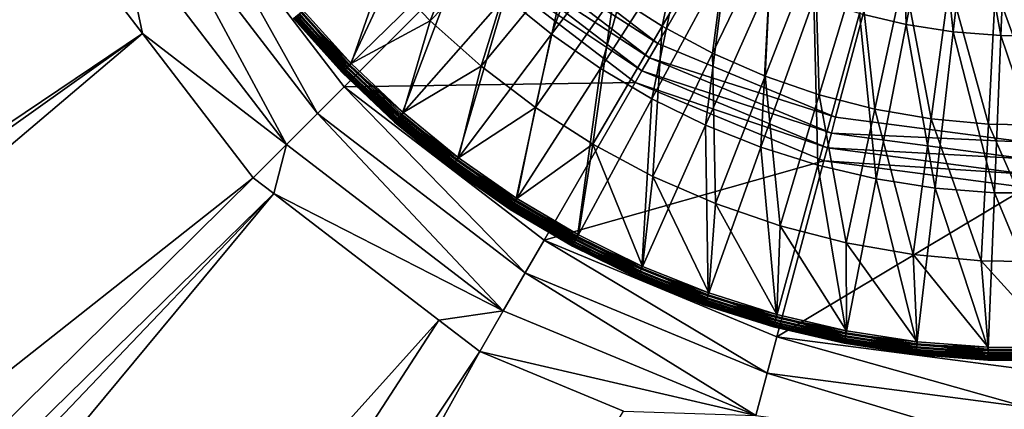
# Model space of a CAD drawing. Extents: x -922 to 922, y -424 to 424.
# Tile 41 of 71: x -39 to -1, y -39 to -24. Entities that reach past the tile are written whole.
import ezdxf

# ---------------------------------------------------------------- set-up
doc = ezdxf.new("R2010")
doc.units = 0
doc.linetypes.add('SOLIDLINE', pattern=[0])
doc.layers.add('Ablaufrosette_Modell_1', color=252, linetype='SOLIDLINE')
doc.layers.add('BE3C_Starlet_Oval_Sil_2740CFXXK', color=252, linetype='SOLIDLINE')

msp = doc.modelspace()

# ---------------------------------------------------------------- linework, layer by layer
at = {"layer": 'Ablaufrosette_Modell_1', "color": 252}
for points in [[(-4.91836, -17.9309, 159.69), (-6.55259, -23.8889, 159.113), (-4.72714, -24.316, 159.113)], [(-4.91836, -17.9309, 159.69), (-4.72714, -24.316, 159.113), (-3.54818, -18.2515, 159.69)], [(-3.54818, -18.2515, 159.69), (-4.72714, -24.316, 159.113), (-2.87461, -24.6039, 159.113)], [(-3.54818, -18.2515, 159.69), (-2.87461, -24.6039, 159.113), (-2.15768, -18.4676, 159.69)], [(-2.15768, -18.4676, 159.69), (-2.87461, -24.6039, 159.113), (-1.00562, -24.7508, 159.113)], [(-2.15768, -18.4676, 159.69), (-1.00562, -24.7508, 159.113), (-0.75482, -18.5779, 159.69)], [(-25.226, -22.2319, 156.5), (-21.2036, -18.687, 157.208), (-23.38, -24.1659, 156.5)], [(-23.38, -24.1659, 156.5), (-21.2036, -18.687, 157.208), (-19.6519, -20.3125, 157.208)], [(-16.3694, -18.5918, 159.113), (-20.4413, -23.2165, 158.383), (-18.6269, -24.6959, 158.383)], [(-16.3694, -18.5918, 159.113), (-18.6269, -24.6959, 158.383), (-14.9165, -19.7766, 159.113)], [(-14.2944, -24.3817, 157.208), (-16.1864, -23.1689, 157.208), (-13.1077, -18.7621, 157.798)], [(-14.2944, -24.3817, 157.208), (-13.1077, -18.7621, 157.798), (-11.5756, -19.7442, 157.798)], [(-0.75482, -18.5779, 159.69), (-1.00562, -24.7508, 159.113), (0.86913, -24.756, 159.113)], [(-23.7091, -19.8678, 158.383), (-28.4165, -23.8126, 157.5), (-26.5342, -25.8935, 157.5)], [(-23.7091, -19.8678, 158.383), (-26.5342, -25.8935, 157.5), (-22.1386, -21.604, 158.383)], [(-14.9165, -19.7766, 159.113), (-18.6269, -24.6959, 158.383), (-16.7058, -26.0339, 158.383)], [(-14.9165, -19.7766, 159.113), (-16.7058, -26.0339, 158.383), (-13.3781, -20.848, 159.113)], [(-14.2944, -24.3817, 157.208), (-11.5756, -19.7442, 157.798), (-12.3121, -25.4403, 157.208)], [(-12.3121, -25.4403, 157.208), (-11.5756, -19.7442, 157.798), (-9.97032, -20.6015, 157.798)], [(-23.38, -24.1659, 156.5), (-19.6519, -20.3125, 157.208), (-21.3861, -25.947, 156.5)], [(-21.3861, -25.947, 156.5), (-19.6519, -20.3125, 157.208), (-17.976, -21.8097, 157.208)], [(-12.3121, -25.4403, 157.208), (-9.97032, -20.6015, 157.798), (-10.252, -26.3381, 157.208)], [(-10.252, -26.3381, 157.208), (-9.97032, -20.6015, 157.798), (-8.30201, -21.3285, 157.798)], [(-13.3781, -20.848, 159.113), (-16.7058, -26.0339, 158.383), (-14.6891, -27.2228, 158.383)], [(-13.3781, -20.848, 159.113), (-14.6891, -27.2228, 158.383), (-11.7631, -21.8001, 159.113)], [(-22.1386, -21.604, 158.383), (-26.5342, -25.8935, 157.5), (-24.4999, -27.8261, 157.5)], [(-22.1386, -21.604, 158.383), (-24.4999, -27.8261, 157.5), (-20.4413, -23.2165, 158.383)], [(-10.252, -26.3381, 157.208), (-8.30201, -21.3285, 157.798), (-8.12699, -27.0693, 157.208)], [(-8.12699, -27.0693, 157.208), (-8.30201, -21.3285, 157.798), (-6.58121, -21.9207, 157.798)], [(-21.3861, -25.947, 156.5), (-17.976, -21.8097, 157.208), (-19.257, -27.5641, 156.5)], [(-19.257, -27.5641, 156.5), (-17.976, -21.8097, 157.208), (-16.1864, -23.1689, 157.208)], [(-11.7631, -21.8001, 159.113), (-14.6891, -27.2228, 158.383), (-12.5882, -28.2558, 158.383)], [(-11.7631, -21.8001, 159.113), (-12.5882, -28.2558, 158.383), (-10.0807, -22.6273, 159.113)], [(-5.95064, -27.6295, 157.208), (-8.12699, -27.0693, 157.208), (-6.58121, -21.9207, 157.798)], [(-5.95064, -27.6295, 157.208), (-6.58121, -21.9207, 157.798), (-4.81881, -22.3742, 157.798)], [(-25.226, -22.2319, 156.5), (-26.4785, -25.8392, 156.5), (-28.3569, -23.7627, 156.5)], [(-23.38, -24.1659, 156.5), (-26.4785, -25.8392, 156.5), (-25.226, -22.2319, 156.5)], [(-5.95064, -27.6295, 157.208), (-4.81881, -22.3742, 157.798), (-3.73666, -28.0149, 157.208)], [(-3.73666, -28.0149, 157.208), (-4.81881, -22.3742, 157.798), (-3.02594, -22.6864, 157.798)], [(-10.0807, -22.6273, 159.113), (-12.5882, -28.2558, 158.383), (-10.4152, -29.1269, 158.383)], [(-10.0807, -22.6273, 159.113), (-10.4152, -29.1269, 158.383), (-8.34051, -23.3249, 159.113)], [(-3.73666, -28.0149, 157.208), (-3.02594, -22.6864, 157.798), (-1.49906, -28.2232, 157.208)], [(-1.49906, -28.2232, 157.208), (-3.02594, -22.6864, 157.798), (-1.21394, -22.8551, 157.798)], [(-1.49906, -28.2232, 157.208), (-1.21394, -22.8551, 157.798), (0.74802, -28.2531, 157.208)], [(0.74802, -28.2531, 157.208), (-1.21394, -22.8551, 157.798), (0.60574, -22.8793, 157.798)], [(-20.4413, -23.2165, 158.383), (-24.4999, -27.8261, 157.5), (-22.3253, -29.5993, 157.5)], [(-20.4413, -23.2165, 158.383), (-22.3253, -29.5993, 157.5), (-18.6269, -24.6959, 158.383)], [(-19.257, -27.5641, 156.5), (-16.1864, -23.1689, 157.208), (-17.0061, -29.0069, 156.5)], [(-17.0061, -29.0069, 156.5), (-16.1864, -23.1689, 157.208), (-14.2944, -24.3817, 157.208)], [(-8.34051, -23.3249, 159.113), (-10.4152, -29.1269, 158.383), (-8.18253, -29.8311, 158.383)], [(-8.34051, -23.3249, 159.113), (-8.18253, -29.8311, 158.383), (-6.55259, -23.8889, 159.113)], [(-28.6187, -23.9821, 156.634), (-28.541, -23.9169, 156.561), (-26.6504, -26.0069, 156.561)], [(-28.5085, -23.8897, 157.466), (-28.5911, -23.9589, 157.403), (-26.6972, -26.0526, 157.403)], [(-28.541, -23.9169, 156.561), (-28.4518, -23.8422, 156.516), (-26.5672, -25.9257, 156.516)], [(-28.541, -23.9169, 156.561), (-26.5672, -25.9257, 156.516), (-26.6504, -26.0069, 156.561)], [(-28.4165, -23.8126, 157.5), (-28.5085, -23.8897, 157.466), (-26.6201, -25.9773, 157.466)], [(-28.5085, -23.8897, 157.466), (-26.6972, -26.0526, 157.403), (-26.6201, -25.9773, 157.466)], [(-28.4518, -23.8422, 156.516), (-28.3569, -23.7627, 156.5), (-26.4785, -25.8392, 156.5)], [(-28.4518, -23.8422, 156.516), (-26.4785, -25.8392, 156.5), (-26.5672, -25.9257, 156.516)], [(-28.4165, -23.8126, 157.5), (-26.6201, -25.9773, 157.466), (-26.5342, -25.8935, 157.5)], [(-6.55259, -23.8889, 159.113), (-8.18253, -29.8311, 158.383), (-5.903, -30.3645, 158.383)], [(-6.55259, -23.8889, 159.113), (-5.903, -30.3645, 158.383), (-4.72714, -24.316, 159.113)], [(-28.7413, -24.0848, 156.964), (-28.7221, -24.0687, 156.842), (-26.8195, -26.172, 156.842)], [(-28.7368, -24.081, 157.089), (-28.7413, -24.0848, 156.964), (-26.8375, -26.1895, 156.964)], [(-28.7413, -24.0848, 156.964), (-26.8195, -26.172, 156.842), (-26.8375, -26.1895, 156.964)], [(-28.7089, -24.0576, 157.208), (-28.7368, -24.081, 157.089), (-26.8333, -26.1854, 157.089)], [(-28.7368, -24.081, 157.089), (-26.8375, -26.1895, 156.964), (-26.8333, -26.1854, 157.089)], [(-28.7221, -24.0687, 156.842), (-28.6804, -24.0337, 156.729), (-26.7806, -26.134, 156.729)], [(-28.7221, -24.0687, 156.842), (-26.7806, -26.134, 156.729), (-26.8195, -26.172, 156.842)], [(-28.6593, -24.0161, 157.315), (-28.7089, -24.0576, 157.208), (-26.8072, -26.16, 157.208)], [(-28.7089, -24.0576, 157.208), (-26.8333, -26.1854, 157.089), (-26.8072, -26.16, 157.208)], [(-28.6804, -24.0337, 156.729), (-28.6187, -23.9821, 156.634), (-26.723, -26.0778, 156.634)], [(-28.6804, -24.0337, 156.729), (-26.723, -26.0778, 156.634), (-26.7806, -26.134, 156.729)], [(-28.5911, -23.9589, 157.403), (-28.6593, -24.0161, 157.315), (-26.7609, -26.1148, 157.315)], [(-28.6593, -24.0161, 157.315), (-26.8072, -26.16, 157.208), (-26.7609, -26.1148, 157.315)], [(-28.6187, -23.9821, 156.634), (-26.6504, -26.0069, 156.561), (-26.723, -26.0778, 156.634)], [(-28.5911, -23.9589, 157.403), (-26.7609, -26.1148, 157.315), (-26.6972, -26.0526, 157.403)], [(-23.38, -24.1659, 156.5), (-24.4485, -27.7677, 156.5), (-26.4785, -25.8392, 156.5)], [(-21.3861, -25.947, 156.5), (-24.4485, -27.7677, 156.5), (-23.38, -24.1659, 156.5)], [(-4.72714, -24.316, 159.113), (-5.903, -30.3645, 158.383), (-3.58966, -30.724, 158.383)], [(-4.72714, -24.316, 159.113), (-3.58966, -30.724, 158.383), (-2.87461, -24.6039, 159.113)], [(-18.6269, -24.6959, 158.383), (-22.3253, -29.5993, 157.5), (-20.0228, -31.203, 157.5)], [(-18.6269, -24.6959, 158.383), (-20.0228, -31.203, 157.5), (-16.7058, -26.0339, 158.383)], [(-17.0061, -29.0069, 156.5), (-14.2944, -24.3817, 157.208), (-14.6478, -30.2664, 156.5)], [(-14.6478, -30.2664, 156.5), (-14.2944, -24.3817, 157.208), (-12.3121, -25.4403, 157.208)], [(-2.87461, -24.6039, 159.113), (-3.58966, -30.724, 158.383), (-1.25577, -30.9075, 158.383)], [(-2.87461, -24.6039, 159.113), (-1.25577, -30.9075, 158.383), (-1.00562, -24.7508, 159.113)], [(-1.00562, -24.7508, 159.113), (-1.25577, -30.9075, 158.383), (1.08533, -30.9139, 158.383)], [(-1.00562, -24.7508, 159.113), (1.08533, -30.9139, 158.383), (0.86913, -24.756, 159.113)], [(-14.6478, -30.2664, 156.5), (-12.3121, -25.4403, 157.208), (-12.1968, -31.3345, 156.5)], [(-12.1968, -31.3345, 156.5), (-12.3121, -25.4403, 157.208), (-10.252, -26.3381, 157.208)], [(-26.5672, -25.9257, 156.516), (-26.4785, -25.8392, 156.5), (-24.4485, -27.7677, 156.5)], [(-26.8375, -26.1895, 156.964), (-26.8195, -26.172, 156.842), (-24.7634, -28.1253, 156.842)], [(-26.8333, -26.1854, 157.089), (-26.8375, -26.1895, 156.964), (-24.7799, -28.1441, 156.964)], [(-26.8375, -26.1895, 156.964), (-24.7634, -28.1253, 156.842), (-24.7799, -28.1441, 156.964)], [(-26.8072, -26.16, 157.208), (-26.8333, -26.1854, 157.089), (-24.7761, -28.1397, 157.089)], [(-26.8333, -26.1854, 157.089), (-24.7799, -28.1441, 156.964), (-24.7761, -28.1397, 157.089)], [(-26.8195, -26.172, 156.842), (-26.7806, -26.134, 156.729), (-24.7274, -28.0845, 156.729)], [(-26.8195, -26.172, 156.842), (-24.7274, -28.0845, 156.729), (-24.7634, -28.1253, 156.842)], [(-26.7609, -26.1148, 157.315), (-26.8072, -26.16, 157.208), (-24.752, -28.1124, 157.208)], [(-26.8072, -26.16, 157.208), (-24.7761, -28.1397, 157.089), (-24.752, -28.1124, 157.208)], [(-26.7806, -26.134, 156.729), (-26.723, -26.0778, 156.634), (-24.6743, -28.0241, 156.634)], [(-26.7806, -26.134, 156.729), (-24.6743, -28.0241, 156.634), (-24.7274, -28.0845, 156.729)], [(-26.6972, -26.0526, 157.403), (-26.7609, -26.1148, 157.315), (-24.7093, -28.0639, 157.315)], [(-26.7609, -26.1148, 157.315), (-24.752, -28.1124, 157.208), (-24.7093, -28.0639, 157.315)], [(-26.723, -26.0778, 156.634), (-26.6504, -26.0069, 156.561), (-24.6072, -27.948, 156.561)], [(-26.723, -26.0778, 156.634), (-24.6072, -27.948, 156.561), (-24.6743, -28.0241, 156.634)], [(-26.6201, -25.9773, 157.466), (-26.6972, -26.0526, 157.403), (-24.6505, -27.9971, 157.403)], [(-26.6972, -26.0526, 157.403), (-24.7093, -28.0639, 157.315), (-24.6505, -27.9971, 157.403)], [(-26.6504, -26.0069, 156.561), (-26.5672, -25.9257, 156.516), (-24.5304, -27.8607, 156.516)], [(-26.6504, -26.0069, 156.561), (-24.5304, -27.8607, 156.516), (-24.6072, -27.948, 156.561)], [(-26.5342, -25.8935, 157.5), (-26.6201, -25.9773, 157.466), (-24.5792, -27.9162, 157.466)], [(-26.6201, -25.9773, 157.466), (-24.6505, -27.9971, 157.403), (-24.5792, -27.9162, 157.466)], [(-26.5672, -25.9257, 156.516), (-24.4485, -27.7677, 156.5), (-24.5304, -27.8607, 156.516)], [(-26.5342, -25.8935, 157.5), (-24.5792, -27.9162, 157.466), (-24.4999, -27.8261, 157.5)], [(-21.3861, -25.947, 156.5), (-22.2784, -29.5372, 156.5), (-24.4485, -27.7677, 156.5)], [(-19.257, -27.5641, 156.5), (-22.2784, -29.5372, 156.5), (-21.3861, -25.947, 156.5)], [(-16.7058, -26.0339, 158.383), (-20.0228, -31.203, 157.5), (-17.6056, -32.6279, 157.5)], [(-16.7058, -26.0339, 158.383), (-17.6056, -32.6279, 157.5), (-14.6891, -27.2228, 158.383)], [(-12.1968, -31.3345, 156.5), (-10.252, -26.3381, 157.208), (-9.66871, -32.2045, 156.5)], [(-9.66871, -32.2045, 156.5), (-10.252, -26.3381, 157.208), (-8.12699, -27.0693, 157.208)], [(-14.6891, -27.2228, 158.383), (-17.6056, -32.6279, 157.5), (-15.0876, -33.8659, 157.5)], [(-14.6891, -27.2228, 158.383), (-15.0876, -33.8659, 157.5), (-12.5882, -28.2558, 158.383)], [(-9.66871, -32.2045, 156.5), (-8.12699, -27.0693, 157.208), (-7.07949, -32.8708, 156.5)], [(-7.07949, -32.8708, 156.5), (-8.12699, -27.0693, 157.208), (-5.95064, -27.6295, 157.208)], [(-24.5304, -27.8607, 156.516), (-24.4485, -27.7677, 156.5), (-22.2784, -29.5372, 156.5)], [(-19.257, -27.5641, 156.5), (-19.9808, -31.1375, 156.5), (-22.2784, -29.5372, 156.5)], [(-17.0061, -29.0069, 156.5), (-19.9808, -31.1375, 156.5), (-19.257, -27.5641, 156.5)], [(-7.07949, -32.8708, 156.5), (-5.95064, -27.6295, 157.208), (-4.44552, -33.3294, 156.5)], [(-4.44552, -33.3294, 156.5), (-5.95064, -27.6295, 157.208), (-3.73666, -28.0149, 157.208)], [(-24.7799, -28.1441, 156.964), (-24.7634, -28.1253, 156.842), (-22.5654, -29.9176, 156.842)], [(-24.7761, -28.1397, 157.089), (-24.7799, -28.1441, 156.964), (-22.5804, -29.9376, 156.964)], [(-24.7799, -28.1441, 156.964), (-22.5654, -29.9176, 156.842), (-22.5804, -29.9376, 156.964)], [(-24.752, -28.1124, 157.208), (-24.7761, -28.1397, 157.089), (-22.5769, -29.9329, 157.089)], [(-24.7761, -28.1397, 157.089), (-22.5804, -29.9376, 156.964), (-22.5769, -29.9329, 157.089)], [(-24.7634, -28.1253, 156.842), (-24.7274, -28.0845, 156.729), (-22.5326, -29.8742, 156.729)], [(-24.7634, -28.1253, 156.842), (-22.5326, -29.8742, 156.729), (-22.5654, -29.9176, 156.842)], [(-24.7093, -28.0639, 157.315), (-24.752, -28.1124, 157.208), (-22.555, -29.9039, 157.208)], [(-24.752, -28.1124, 157.208), (-22.5769, -29.9329, 157.089), (-22.555, -29.9039, 157.208)], [(-24.7274, -28.0845, 156.729), (-24.6743, -28.0241, 156.634), (-22.4842, -29.81, 156.634)], [(-24.7274, -28.0845, 156.729), (-22.4842, -29.81, 156.634), (-22.5326, -29.8742, 156.729)], [(-24.6505, -27.9971, 157.403), (-24.7093, -28.0639, 157.315), (-22.5161, -29.8522, 157.315)], [(-24.7093, -28.0639, 157.315), (-22.555, -29.9039, 157.208), (-22.5161, -29.8522, 157.315)], [(-24.6743, -28.0241, 156.634), (-24.6072, -27.948, 156.561), (-22.4231, -29.7289, 156.561)], [(-24.6743, -28.0241, 156.634), (-22.4231, -29.7289, 156.561), (-22.4842, -29.81, 156.634)], [(-24.5792, -27.9162, 157.466), (-24.6505, -27.9971, 157.403), (-22.4625, -29.7812, 157.403)], [(-24.6505, -27.9971, 157.403), (-22.5161, -29.8522, 157.315), (-22.4625, -29.7812, 157.403)], [(-24.6072, -27.948, 156.561), (-24.5304, -27.8607, 156.516), (-22.3531, -29.6361, 156.516)], [(-24.6072, -27.948, 156.561), (-22.3531, -29.6361, 156.516), (-22.4231, -29.7289, 156.561)], [(-24.4999, -27.8261, 157.5), (-24.5792, -27.9162, 157.466), (-22.3975, -29.6951, 157.466)], [(-24.5792, -27.9162, 157.466), (-22.4625, -29.7812, 157.403), (-22.3975, -29.6951, 157.466)], [(-24.5304, -27.8607, 156.516), (-22.2784, -29.5372, 156.5), (-22.3531, -29.6361, 156.516)], [(-24.4999, -27.8261, 157.5), (-22.3975, -29.6951, 157.466), (-22.3253, -29.5993, 157.5)], [(-4.44552, -33.3294, 156.5), (-3.73666, -28.0149, 157.208), (-1.78344, -33.5772, 156.5)], [(-1.78344, -33.5772, 156.5), (-3.73666, -28.0149, 157.208), (-1.49906, -28.2232, 157.208)], [(-12.5882, -28.2558, 158.383), (-15.0876, -33.8659, 157.5), (-12.4831, -34.91, 157.5)], [(-12.5882, -28.2558, 158.383), (-12.4831, -34.91, 157.5), (-10.4152, -29.1269, 158.383)], [(-1.78344, -33.5772, 156.5), (-1.49906, -28.2232, 157.208), (0.88992, -33.6128, 156.5)], [(0.88992, -33.6128, 156.5), (-1.49906, -28.2232, 157.208), (0.74802, -28.2531, 157.208)], [(-17.0061, -29.0069, 156.5), (-17.5687, -32.5595, 156.5), (-19.9808, -31.1375, 156.5)], [(-15.0559, -33.7949, 156.5), (-17.5687, -32.5595, 156.5), (-17.0061, -29.0069, 156.5)], [(-14.6478, -30.2664, 156.5), (-15.0559, -33.7949, 156.5), (-17.0061, -29.0069, 156.5)], [(-10.4152, -29.1269, 158.383), (-12.4831, -34.91, 157.5), (-9.80717, -35.7541, 157.5)], [(-10.4152, -29.1269, 158.383), (-9.80717, -35.7541, 157.5), (-8.18253, -29.8311, 158.383)], [(-22.3975, -29.6951, 157.466), (-22.4625, -29.7812, 157.403), (-20.1458, -31.3947, 157.403)], [(-22.4231, -29.7289, 156.561), (-22.3531, -29.6361, 156.516), (-20.0477, -31.2418, 156.516)], [(-22.3253, -29.5993, 157.5), (-22.3975, -29.6951, 157.466), (-20.0876, -31.304, 157.466)], [(-22.3975, -29.6951, 157.466), (-20.1458, -31.3947, 157.403), (-20.0876, -31.304, 157.466)], [(-22.3531, -29.6361, 156.516), (-22.2784, -29.5372, 156.5), (-19.9808, -31.1375, 156.5)], [(-22.3531, -29.6361, 156.516), (-19.9808, -31.1375, 156.5), (-20.0477, -31.2418, 156.516)], [(-22.3253, -29.5993, 157.5), (-20.0876, -31.304, 157.466), (-20.0228, -31.203, 157.5)], [(-22.5804, -29.9376, 156.964), (-22.5654, -29.9176, 156.842), (-20.2381, -31.5385, 156.842)], [(-22.5769, -29.9329, 157.089), (-22.5804, -29.9376, 156.964), (-20.2516, -31.5596, 156.964)], [(-22.5804, -29.9376, 156.964), (-20.2381, -31.5385, 156.842), (-20.2516, -31.5596, 156.964)], [(-22.555, -29.9039, 157.208), (-22.5769, -29.9329, 157.089), (-20.2485, -31.5547, 157.089)], [(-22.5769, -29.9329, 157.089), (-20.2516, -31.5596, 156.964), (-20.2485, -31.5547, 157.089)], [(-22.5654, -29.9176, 156.842), (-22.5326, -29.8742, 156.729), (-20.2087, -31.4927, 156.729)], [(-22.5654, -29.9176, 156.842), (-20.2087, -31.4927, 156.729), (-20.2381, -31.5385, 156.842)], [(-22.5161, -29.8522, 157.315), (-22.555, -29.9039, 157.208), (-20.2288, -31.5241, 157.208)], [(-22.555, -29.9039, 157.208), (-20.2485, -31.5547, 157.089), (-20.2288, -31.5241, 157.208)], [(-22.5326, -29.8742, 156.729), (-22.4842, -29.81, 156.634), (-20.1653, -31.425, 156.634)], [(-22.5326, -29.8742, 156.729), (-20.1653, -31.425, 156.634), (-20.2087, -31.4927, 156.729)], [(-22.4625, -29.7812, 157.403), (-22.5161, -29.8522, 157.315), (-20.1939, -31.4696, 157.315)], [(-22.5161, -29.8522, 157.315), (-20.2288, -31.5241, 157.208), (-20.1939, -31.4696, 157.315)], [(-22.4842, -29.81, 156.634), (-22.4231, -29.7289, 156.561), (-20.1105, -31.3396, 156.561)], [(-22.4842, -29.81, 156.634), (-20.1105, -31.3396, 156.561), (-20.1653, -31.425, 156.634)], [(-22.4625, -29.7812, 157.403), (-20.1939, -31.4696, 157.315), (-20.1458, -31.3947, 157.403)], [(-22.4231, -29.7289, 156.561), (-20.0477, -31.2418, 156.516), (-20.1105, -31.3396, 156.561)], [(-8.18253, -29.8311, 158.383), (-9.80717, -35.7541, 157.5), (-7.07504, -36.3934, 157.5)], [(-8.18253, -29.8311, 158.383), (-7.07504, -36.3934, 157.5), (-5.903, -30.3645, 158.383)], [(-14.6478, -30.2664, 156.5), (-12.4569, -34.8368, 156.5), (-15.0559, -33.7949, 156.5)], [(-12.1968, -31.3345, 156.5), (-12.4569, -34.8368, 156.5), (-14.6478, -30.2664, 156.5)], [(-5.903, -30.3645, 158.383), (-7.07504, -36.3934, 157.5), (-4.30239, -36.8242, 157.5)], [(-5.903, -30.3645, 158.383), (-4.30239, -36.8242, 157.5), (-3.58966, -30.724, 158.383)], [(-3.58966, -30.724, 158.383), (-4.30239, -36.8242, 157.5), (-1.5051, -37.0442, 157.5)], [(-3.58966, -30.724, 158.383), (-1.5051, -37.0442, 157.5), (-1.25577, -30.9075, 158.383)], [(-20.1105, -31.3396, 156.561), (-20.0477, -31.2418, 156.516), (-17.6275, -32.6685, 156.516)], [(-20.0228, -31.203, 157.5), (-20.0876, -31.304, 157.466), (-17.6626, -32.7335, 157.466)], [(-20.0477, -31.2418, 156.516), (-19.9808, -31.1375, 156.5), (-17.5687, -32.5595, 156.5)], [(-20.0477, -31.2418, 156.516), (-17.5687, -32.5595, 156.5), (-17.6275, -32.6685, 156.516)], [(-20.0228, -31.203, 157.5), (-17.6626, -32.7335, 157.466), (-17.6056, -32.6279, 157.5)], [(-1.25577, -30.9075, 158.383), (-1.5051, -37.0442, 157.5), (1.30082, -37.0519, 157.5)], [(-1.25577, -30.9075, 158.383), (1.30082, -37.0519, 157.5), (1.08533, -30.9139, 158.383)], [(-20.2516, -31.5596, 156.964), (-20.2381, -31.5385, 156.842), (-17.7949, -32.9788, 156.842)], [(-20.2485, -31.5547, 157.089), (-20.2516, -31.5596, 156.964), (-17.8068, -33.0008, 156.964)], [(-20.2516, -31.5596, 156.964), (-17.7949, -32.9788, 156.842), (-17.8068, -33.0008, 156.964)], [(-20.2288, -31.5241, 157.208), (-20.2485, -31.5547, 157.089), (-17.804, -32.9957, 157.089)], [(-20.2485, -31.5547, 157.089), (-17.8068, -33.0008, 156.964), (-17.804, -32.9957, 157.089)], [(-20.2381, -31.5385, 156.842), (-20.2087, -31.4927, 156.729), (-17.7691, -32.9309, 156.729)], [(-20.2381, -31.5385, 156.842), (-17.7691, -32.9309, 156.729), (-17.7949, -32.9788, 156.842)], [(-20.1939, -31.4696, 157.315), (-20.2288, -31.5241, 157.208), (-17.7868, -32.9636, 157.208)], [(-20.2288, -31.5241, 157.208), (-17.804, -32.9957, 157.089), (-17.7868, -32.9636, 157.208)], [(-20.2087, -31.4927, 156.729), (-20.1653, -31.425, 156.634), (-17.7309, -32.8601, 156.634)], [(-20.2087, -31.4927, 156.729), (-17.7309, -32.8601, 156.634), (-17.7691, -32.9309, 156.729)], [(-20.1458, -31.3947, 157.403), (-20.1939, -31.4696, 157.315), (-17.7561, -32.9067, 157.315)], [(-20.1939, -31.4696, 157.315), (-17.7868, -32.9636, 157.208), (-17.7561, -32.9067, 157.315)], [(-20.1653, -31.425, 156.634), (-20.1105, -31.3396, 156.561), (-17.6827, -32.7708, 156.561)], [(-20.1653, -31.425, 156.634), (-17.6827, -32.7708, 156.561), (-17.7309, -32.8601, 156.634)], [(-20.0876, -31.304, 157.466), (-20.1458, -31.3947, 157.403), (-17.7138, -32.8284, 157.403)], [(-20.1458, -31.3947, 157.403), (-17.7561, -32.9067, 157.315), (-17.7138, -32.8284, 157.403)], [(-20.1105, -31.3396, 156.561), (-17.6275, -32.6685, 156.516), (-17.6827, -32.7708, 156.561)], [(-20.0876, -31.304, 157.466), (-17.7138, -32.8284, 157.403), (-17.6626, -32.7335, 157.466)], [(-12.1968, -31.3345, 156.5), (-9.7866, -35.6791, 156.5), (-12.4569, -34.8368, 156.5)], [(-9.66871, -32.2045, 156.5), (-9.7866, -35.6791, 156.5), (-12.1968, -31.3345, 156.5)], [(-9.66871, -32.2045, 156.5), (-7.0602, -36.3171, 156.5), (-9.7866, -35.6791, 156.5)], [(-7.07949, -32.8708, 156.5), (-7.0602, -36.3171, 156.5), (-9.66871, -32.2045, 156.5)], [(-17.7309, -32.8601, 156.634), (-17.6827, -32.7708, 156.561), (-15.1537, -34.0143, 156.561)], [(-17.6626, -32.7335, 157.466), (-17.7138, -32.8284, 157.403), (-15.1803, -34.0741, 157.403)], [(-17.6827, -32.7708, 156.561), (-17.6275, -32.6685, 156.516), (-15.1063, -33.9081, 156.516)], [(-17.6827, -32.7708, 156.561), (-15.1063, -33.9081, 156.516), (-15.1537, -34.0143, 156.561)], [(-17.6056, -32.6279, 157.5), (-17.6626, -32.7335, 157.466), (-15.1364, -33.9756, 157.466)], [(-17.6626, -32.7335, 157.466), (-15.1803, -34.0741, 157.403), (-15.1364, -33.9756, 157.466)], [(-17.6275, -32.6685, 156.516), (-17.5687, -32.5595, 156.5), (-15.0559, -33.7949, 156.5)], [(-17.6275, -32.6685, 156.516), (-15.0559, -33.7949, 156.5), (-15.1063, -33.9081, 156.516)], [(-17.6056, -32.6279, 157.5), (-15.1364, -33.9756, 157.466), (-15.0876, -33.8659, 157.5)], [(-17.8068, -33.0008, 156.964), (-17.7949, -32.9788, 156.842), (-15.2498, -34.2301, 156.842)], [(-17.804, -32.9957, 157.089), (-17.8068, -33.0008, 156.964), (-15.26, -34.253, 156.964)], [(-17.8068, -33.0008, 156.964), (-15.2498, -34.2301, 156.842), (-15.26, -34.253, 156.964)], [(-17.7868, -32.9636, 157.208), (-17.804, -32.9957, 157.089), (-15.2576, -34.2477, 157.089)], [(-17.804, -32.9957, 157.089), (-15.26, -34.253, 156.964), (-15.2576, -34.2477, 157.089)], [(-17.7949, -32.9788, 156.842), (-17.7691, -32.9309, 156.729), (-15.2277, -34.1804, 156.729)], [(-17.7949, -32.9788, 156.842), (-15.2277, -34.1804, 156.729), (-15.2498, -34.2301, 156.842)], [(-17.7561, -32.9067, 157.315), (-17.7868, -32.9636, 157.208), (-15.2428, -34.2144, 157.208)], [(-17.7868, -32.9636, 157.208), (-15.2576, -34.2477, 157.089), (-15.2428, -34.2144, 157.208)], [(-17.7691, -32.9309, 156.729), (-17.7309, -32.8601, 156.634), (-15.1949, -34.107, 156.634)], [(-17.7691, -32.9309, 156.729), (-15.1949, -34.107, 156.634), (-15.2277, -34.1804, 156.729)], [(-17.7138, -32.8284, 157.403), (-17.7561, -32.9067, 157.315), (-15.2165, -34.1553, 157.315)], [(-17.7561, -32.9067, 157.315), (-15.2428, -34.2144, 157.208), (-15.2165, -34.1553, 157.315)], [(-17.7309, -32.8601, 156.634), (-15.1537, -34.0143, 156.561), (-15.1949, -34.107, 156.634)], [(-17.7138, -32.8284, 157.403), (-15.2165, -34.1553, 157.315), (-15.1803, -34.0741, 157.403)], [(-4.44552, -33.3294, 156.5), (-4.29337, -36.747, 156.5), (-7.07949, -32.8708, 156.5)], [(-7.07949, -32.8708, 156.5), (-4.29337, -36.747, 156.5), (-7.0602, -36.3171, 156.5)], [(-1.78344, -33.5772, 156.5), (-1.50194, -36.9665, 156.5), (-4.44552, -33.3294, 156.5)], [(-4.44552, -33.3294, 156.5), (-1.50194, -36.9665, 156.5), (-4.29337, -36.747, 156.5)], [(0.88992, -33.6128, 156.5), (1.29809, -36.9742, 156.5), (-1.78344, -33.5772, 156.5)], [(-1.78344, -33.5772, 156.5), (1.29809, -36.9742, 156.5), (-1.50194, -36.9665, 156.5)], [(-15.1537, -34.0143, 156.561), (-15.1063, -33.9081, 156.516), (-12.4987, -34.9534, 156.516)], [(-15.0876, -33.8659, 157.5), (-15.1364, -33.9756, 157.466), (-12.5235, -35.023, 157.466)], [(-15.1063, -33.9081, 156.516), (-15.0559, -33.7949, 156.5), (-12.4569, -34.8368, 156.5)], [(-15.1063, -33.9081, 156.516), (-12.4569, -34.8368, 156.5), (-12.4987, -34.9534, 156.516)], [(-15.0876, -33.8659, 157.5), (-12.5235, -35.023, 157.466), (-12.4831, -34.91, 157.5)], [(-15.26, -34.253, 156.964), (-15.2498, -34.2301, 156.842), (-12.6174, -35.2854, 156.842)], [(-15.2576, -34.2477, 157.089), (-15.26, -34.253, 156.964), (-12.6258, -35.309, 156.964)], [(-15.26, -34.253, 156.964), (-12.6174, -35.2854, 156.842), (-12.6258, -35.309, 156.964)], [(-15.2428, -34.2144, 157.208), (-15.2576, -34.2477, 157.089), (-12.6238, -35.3035, 157.089)], [(-15.2576, -34.2477, 157.089), (-12.6258, -35.309, 156.964), (-12.6238, -35.3035, 157.089)], [(-15.2498, -34.2301, 156.842), (-15.2277, -34.1804, 156.729), (-12.599, -35.2342, 156.729)], [(-15.2498, -34.2301, 156.842), (-12.599, -35.2342, 156.729), (-12.6174, -35.2854, 156.842)], [(-15.2165, -34.1553, 157.315), (-15.2428, -34.2144, 157.208), (-12.6116, -35.2692, 157.208)], [(-15.2428, -34.2144, 157.208), (-12.6238, -35.3035, 157.089), (-12.6116, -35.2692, 157.208)], [(-15.2277, -34.1804, 156.729), (-15.1949, -34.107, 156.634), (-12.572, -35.1585, 156.634)], [(-15.2277, -34.1804, 156.729), (-12.572, -35.1585, 156.634), (-12.599, -35.2342, 156.729)], [(-15.1803, -34.0741, 157.403), (-15.2165, -34.1553, 157.315), (-12.5898, -35.2083, 157.315)], [(-15.2165, -34.1553, 157.315), (-12.6116, -35.2692, 157.208), (-12.5898, -35.2083, 157.315)], [(-15.1949, -34.107, 156.634), (-15.1537, -34.0143, 156.561), (-12.5378, -35.0629, 156.561)], [(-15.1949, -34.107, 156.634), (-12.5378, -35.0629, 156.561), (-12.572, -35.1585, 156.634)], [(-15.1364, -33.9756, 157.466), (-15.1803, -34.0741, 157.403), (-12.5598, -35.1245, 157.403)], [(-15.1803, -34.0741, 157.403), (-12.5898, -35.2083, 157.315), (-12.5598, -35.1245, 157.403)], [(-15.1537, -34.0143, 156.561), (-12.4987, -34.9534, 156.516), (-12.5378, -35.0629, 156.561)], [(-15.1364, -33.9756, 157.466), (-12.5598, -35.1245, 157.403), (-12.5235, -35.023, 157.466)], [(-12.5598, -35.1245, 157.403), (-12.5898, -35.2083, 157.315), (-9.89098, -36.0597, 157.315)], [(-12.572, -35.1585, 156.634), (-12.5378, -35.0629, 156.561), (-9.85013, -35.9107, 156.561)], [(-12.5235, -35.023, 157.466), (-12.5598, -35.1245, 157.403), (-9.86744, -35.9738, 157.403)], [(-12.5598, -35.1245, 157.403), (-9.89098, -36.0597, 157.315), (-9.86744, -35.9738, 157.403)], [(-12.5378, -35.0629, 156.561), (-12.4987, -34.9534, 156.516), (-9.81937, -35.7986, 156.516)], [(-12.5378, -35.0629, 156.561), (-9.81937, -35.7986, 156.516), (-9.85013, -35.9107, 156.561)], [(-12.4831, -34.91, 157.5), (-12.5235, -35.023, 157.466), (-9.83891, -35.8698, 157.466)], [(-12.5235, -35.023, 157.466), (-9.86744, -35.9738, 157.403), (-9.83891, -35.8698, 157.466)], [(-12.4987, -34.9534, 156.516), (-12.4569, -34.8368, 156.5), (-9.7866, -35.6791, 156.5)], [(-12.4987, -34.9534, 156.516), (-9.7866, -35.6791, 156.5), (-9.81937, -35.7986, 156.516)], [(-12.4831, -34.91, 157.5), (-9.83891, -35.8698, 157.466), (-9.80717, -35.7541, 157.5)], [(-12.6258, -35.309, 156.964), (-12.6174, -35.2854, 156.842), (-9.91263, -36.1386, 156.842)], [(-12.6238, -35.3035, 157.089), (-12.6258, -35.309, 156.964), (-9.91926, -36.1628, 156.964)], [(-12.6258, -35.309, 156.964), (-9.91263, -36.1386, 156.842), (-9.91926, -36.1628, 156.964)], [(-12.6116, -35.2692, 157.208), (-12.6238, -35.3035, 157.089), (-9.91771, -36.1571, 157.089)], [(-12.6238, -35.3035, 157.089), (-9.91926, -36.1628, 156.964), (-9.91771, -36.1571, 157.089)], [(-12.6174, -35.2854, 156.842), (-12.599, -35.2342, 156.729), (-9.89824, -36.0861, 156.729)], [(-12.6174, -35.2854, 156.842), (-9.89824, -36.0861, 156.729), (-9.91263, -36.1386, 156.842)], [(-12.5898, -35.2083, 157.315), (-12.6116, -35.2692, 157.208), (-9.90809, -36.122, 157.208)], [(-12.6116, -35.2692, 157.208), (-9.91771, -36.1571, 157.089), (-9.90809, -36.122, 157.208)], [(-12.599, -35.2342, 156.729), (-12.572, -35.1585, 156.634), (-9.87697, -36.0086, 156.634)], [(-12.599, -35.2342, 156.729), (-9.87697, -36.0086, 156.634), (-9.89824, -36.0861, 156.729)], [(-12.5898, -35.2083, 157.315), (-9.90809, -36.122, 157.208), (-9.89098, -36.0597, 157.315)], [(-12.572, -35.1585, 156.634), (-9.85013, -35.9107, 156.561), (-9.87697, -36.0086, 156.634)], [(-9.83891, -35.8698, 157.466), (-9.86744, -35.9738, 157.403), (-7.11852, -36.6171, 157.403)], [(-9.85013, -35.9107, 156.561), (-9.81937, -35.7986, 156.516), (-7.08385, -36.4387, 156.516)], [(-9.80717, -35.7541, 157.5), (-9.83891, -35.8698, 157.466), (-7.09794, -36.5112, 157.466)], [(-9.83891, -35.8698, 157.466), (-7.11852, -36.6171, 157.403), (-7.09794, -36.5112, 157.466)], [(-9.81937, -35.7986, 156.516), (-9.7866, -35.6791, 156.5), (-7.0602, -36.3171, 156.5)], [(-9.81937, -35.7986, 156.516), (-7.0602, -36.3171, 156.5), (-7.08385, -36.4387, 156.516)], [(-9.80717, -35.7541, 157.5), (-7.09794, -36.5112, 157.466), (-7.07504, -36.3934, 157.5)], [(-9.91926, -36.1628, 156.964), (-9.91263, -36.1386, 156.842), (-7.15113, -36.7848, 156.842)], [(-9.91771, -36.1571, 157.089), (-9.91926, -36.1628, 156.964), (-7.15591, -36.8094, 156.964)], [(-9.91926, -36.1628, 156.964), (-7.15113, -36.7848, 156.842), (-7.15591, -36.8094, 156.964)], [(-9.90809, -36.122, 157.208), (-9.91771, -36.1571, 157.089), (-7.15479, -36.8036, 157.089)], [(-9.91771, -36.1571, 157.089), (-7.15591, -36.8094, 156.964), (-7.15479, -36.8036, 157.089)], [(-9.91263, -36.1386, 156.842), (-9.89824, -36.0861, 156.729), (-7.14074, -36.7314, 156.729)], [(-9.91263, -36.1386, 156.842), (-7.14074, -36.7314, 156.729), (-7.15113, -36.7848, 156.842)], [(-9.89098, -36.0597, 157.315), (-9.90809, -36.122, 157.208), (-7.14785, -36.7679, 157.208)], [(-9.90809, -36.122, 157.208), (-7.15479, -36.8036, 157.089), (-7.14785, -36.7679, 157.208)], [(-9.89824, -36.0861, 156.729), (-9.87697, -36.0086, 156.634), (-7.1254, -36.6524, 156.634)], [(-9.89824, -36.0861, 156.729), (-7.1254, -36.6524, 156.634), (-7.14074, -36.7314, 156.729)], [(-9.86744, -35.9738, 157.403), (-9.89098, -36.0597, 157.315), (-7.1355, -36.7044, 157.315)], [(-9.89098, -36.0597, 157.315), (-7.14785, -36.7679, 157.208), (-7.1355, -36.7044, 157.315)], [(-9.87697, -36.0086, 156.634), (-9.85013, -35.9107, 156.561), (-7.10603, -36.5528, 156.561)], [(-9.87697, -36.0086, 156.634), (-7.10603, -36.5528, 156.561), (-7.1254, -36.6524, 156.634)], [(-9.86744, -35.9738, 157.403), (-7.1355, -36.7044, 157.315), (-7.11852, -36.6171, 157.403)], [(-9.85013, -35.9107, 156.561), (-7.08385, -36.4387, 156.516), (-7.10603, -36.5528, 156.561)], [(-7.14074, -36.7314, 156.729), (-7.1254, -36.6524, 156.634), (-4.33301, -37.0863, 156.634)], [(-7.11852, -36.6171, 157.403), (-7.1355, -36.7044, 157.315), (-4.33916, -37.1389, 157.315)], [(-7.1254, -36.6524, 156.634), (-7.10603, -36.5528, 156.561), (-4.32124, -36.9856, 156.561)], [(-7.1254, -36.6524, 156.634), (-4.32124, -36.9856, 156.561), (-4.33301, -37.0863, 156.634)], [(-7.09794, -36.5112, 157.466), (-7.11852, -36.6171, 157.403), (-4.32883, -37.0505, 157.403)], [(-7.11852, -36.6171, 157.403), (-4.33916, -37.1389, 157.315), (-4.32883, -37.0505, 157.403)], [(-7.10603, -36.5528, 156.561), (-7.08385, -36.4387, 156.516), (-4.30775, -36.8701, 156.516)], [(-7.10603, -36.5528, 156.561), (-4.30775, -36.8701, 156.516), (-4.32124, -36.9856, 156.561)], [(-7.07504, -36.3934, 157.5), (-7.09794, -36.5112, 157.466), (-4.31632, -36.9435, 157.466)], [(-7.09794, -36.5112, 157.466), (-4.32883, -37.0505, 157.403), (-4.31632, -36.9435, 157.466)], [(-7.08385, -36.4387, 156.516), (-7.0602, -36.3171, 156.5), (-4.29337, -36.747, 156.5)], [(-7.08385, -36.4387, 156.516), (-4.29337, -36.747, 156.5), (-4.30775, -36.8701, 156.516)], [(-7.07504, -36.3934, 157.5), (-4.31632, -36.9435, 157.466), (-4.30239, -36.8242, 157.5)], [(-7.15591, -36.8094, 156.964), (-7.15113, -36.7848, 156.842), (-4.34866, -37.2203, 156.842)], [(-7.15479, -36.8036, 157.089), (-7.15591, -36.8094, 156.964), (-4.35157, -37.2451, 156.964)], [(-7.15591, -36.8094, 156.964), (-4.34866, -37.2203, 156.842), (-4.35157, -37.2451, 156.964)], [(-7.14785, -36.7679, 157.208), (-7.15479, -36.8036, 157.089), (-4.35089, -37.2393, 157.089)], [(-7.15479, -36.8036, 157.089), (-4.35157, -37.2451, 156.964), (-4.35089, -37.2393, 157.089)], [(-7.15113, -36.7848, 156.842), (-7.14074, -36.7314, 156.729), (-4.34234, -37.1662, 156.729)], [(-7.15113, -36.7848, 156.842), (-4.34234, -37.1662, 156.729), (-4.34866, -37.2203, 156.842)], [(-7.1355, -36.7044, 157.315), (-7.14785, -36.7679, 157.208), (-4.34667, -37.2032, 157.208)], [(-7.14785, -36.7679, 157.208), (-4.35089, -37.2393, 157.089), (-4.34667, -37.2032, 157.208)], [(-7.14074, -36.7314, 156.729), (-4.33301, -37.0863, 156.634), (-4.34234, -37.1662, 156.729)], [(-7.1355, -36.7044, 157.315), (-4.34667, -37.2032, 157.208), (-4.33916, -37.1389, 157.315)], [(-4.32883, -37.0505, 157.403), (-4.33916, -37.1389, 157.315), (-1.51796, -37.3607, 157.315)], [(-4.33301, -37.0863, 156.634), (-4.32124, -36.9856, 156.561), (-1.51169, -37.2064, 156.561)], [(-4.31632, -36.9435, 157.466), (-4.32883, -37.0505, 157.403), (-1.51435, -37.2718, 157.403)], [(-4.32883, -37.0505, 157.403), (-1.51796, -37.3607, 157.315), (-1.51435, -37.2718, 157.403)], [(-4.32124, -36.9856, 156.561), (-4.30775, -36.8701, 156.516), (-1.50697, -37.0903, 156.516)], [(-4.32124, -36.9856, 156.561), (-1.50697, -37.0903, 156.516), (-1.51169, -37.2064, 156.561)], [(-4.30239, -36.8242, 157.5), (-4.31632, -36.9435, 157.466), (-1.50997, -37.1641, 157.466)], [(-4.31632, -36.9435, 157.466), (-1.51435, -37.2718, 157.403), (-1.50997, -37.1641, 157.466)], [(-4.30775, -36.8701, 156.516), (-4.29337, -36.747, 156.5), (-1.50194, -36.9665, 156.5)], [(-4.30775, -36.8701, 156.516), (-1.50194, -36.9665, 156.5), (-1.50697, -37.0903, 156.516)], [(-4.30239, -36.8242, 157.5), (-1.50997, -37.1641, 157.466), (-1.5051, -37.0442, 157.5)], [(-1.5051, -37.0442, 157.5), (-1.50997, -37.1641, 157.466), (1.30503, -37.1718, 157.466)], [(-1.50697, -37.0903, 156.516), (-1.50194, -36.9665, 156.5), (1.29809, -36.9742, 156.5)], [(-1.50697, -37.0903, 156.516), (1.29809, -36.9742, 156.5), (1.30244, -37.098, 156.516)], [(-1.5051, -37.0442, 157.5), (1.30503, -37.1718, 157.466), (1.30082, -37.0519, 157.5)], [(-4.35157, -37.2451, 156.964), (-4.34866, -37.2203, 156.842), (-1.52128, -37.4425, 156.842)], [(-4.35089, -37.2393, 157.089), (-4.35157, -37.2451, 156.964), (-1.5223, -37.4676, 156.964)], [(-4.35157, -37.2451, 156.964), (-1.52128, -37.4425, 156.842), (-1.5223, -37.4676, 156.964)], [(-4.34667, -37.2032, 157.208), (-4.35089, -37.2393, 157.089), (-1.52206, -37.4617, 157.089)], [(-4.35089, -37.2393, 157.089), (-1.5223, -37.4676, 156.964), (-1.52206, -37.4617, 157.089)], [(-4.34866, -37.2203, 156.842), (-4.34234, -37.1662, 156.729), (-1.51908, -37.3882, 156.729)], [(-4.34866, -37.2203, 156.842), (-1.51908, -37.3882, 156.729), (-1.52128, -37.4425, 156.842)], [(-4.33916, -37.1389, 157.315), (-4.34667, -37.2032, 157.208), (-1.52059, -37.4254, 157.208)], [(-4.34667, -37.2032, 157.208), (-1.52206, -37.4617, 157.089), (-1.52059, -37.4254, 157.208)], [(-4.34234, -37.1662, 156.729), (-4.33301, -37.0863, 156.634), (-1.51581, -37.3078, 156.634)], [(-4.34234, -37.1662, 156.729), (-1.51581, -37.3078, 156.634), (-1.51908, -37.3882, 156.729)], [(-4.33916, -37.1389, 157.315), (-1.52059, -37.4254, 157.208), (-1.51796, -37.3607, 157.315)], [(-4.33301, -37.0863, 156.634), (-1.51169, -37.2064, 156.561), (-1.51581, -37.3078, 156.634)], [(-1.5223, -37.4676, 156.964), (-1.52128, -37.4425, 156.842), (1.3148, -37.4504, 156.842)], [(-1.52059, -37.4254, 157.208), (-1.52206, -37.4617, 157.089), (1.31548, -37.4696, 157.089)], [(-1.52128, -37.4425, 156.842), (-1.51908, -37.3882, 156.729), (1.3129, -37.396, 156.729)], [(-1.52128, -37.4425, 156.842), (1.3129, -37.396, 156.729), (1.3148, -37.4504, 156.842)], [(-1.51796, -37.3607, 157.315), (-1.52059, -37.4254, 157.208), (1.3142, -37.4332, 157.208)], [(-1.52059, -37.4254, 157.208), (1.31548, -37.4696, 157.089), (1.3142, -37.4332, 157.208)], [(-1.51908, -37.3882, 156.729), (-1.51581, -37.3078, 156.634), (1.31007, -37.3156, 156.634)], [(-1.51908, -37.3882, 156.729), (1.31007, -37.3156, 156.634), (1.3129, -37.396, 156.729)], [(-1.51435, -37.2718, 157.403), (-1.51796, -37.3607, 157.315), (1.31193, -37.3685, 157.315)], [(-1.51796, -37.3607, 157.315), (1.3142, -37.4332, 157.208), (1.31193, -37.3685, 157.315)], [(-1.51581, -37.3078, 156.634), (-1.51169, -37.2064, 156.561), (1.30651, -37.2142, 156.561)], [(-1.51581, -37.3078, 156.634), (1.30651, -37.2142, 156.561), (1.31007, -37.3156, 156.634)], [(-1.50997, -37.1641, 157.466), (-1.51435, -37.2718, 157.403), (1.30881, -37.2796, 157.403)], [(-1.51435, -37.2718, 157.403), (1.31193, -37.3685, 157.315), (1.30881, -37.2796, 157.403)], [(-1.51169, -37.2064, 156.561), (-1.50697, -37.0903, 156.516), (1.30244, -37.098, 156.516)], [(-1.51169, -37.2064, 156.561), (1.30244, -37.098, 156.516), (1.30651, -37.2142, 156.561)], [(-1.50997, -37.1641, 157.466), (1.30881, -37.2796, 157.403), (1.30503, -37.1718, 157.466)], [(-1.5223, -37.4676, 156.964), (1.3148, -37.4504, 156.842), (1.31568, -37.4754, 156.964)], [(-1.52206, -37.4617, 157.089), (-1.5223, -37.4676, 156.964), (1.31568, -37.4754, 156.964)], [(-1.52206, -37.4617, 157.089), (1.31568, -37.4754, 156.964), (1.31548, -37.4696, 157.089)]]:
    msp.add_3dface(points, dxfattribs=at)
at = {"layer": 'BE3C_Starlet_Oval_Sil_2740CFXXK', "color": 252}
for points in [[(-128.149, -322.328), (-97.939, 322.344), (0.00144, -322.319)], [(0.00144, -322.319), (-97.939, 322.344), (0, 322.319)], [(0, 0, 147.5), (-20.4558, -20.4558, 147.5), (-14.4645, -25.0532, 147.5)], [(-14.4645, -25.0532, 147.5), (-7.48736, -27.9432, 147.5), (0, 0, 147.5)], [(0, 0, 147.5), (-7.48736, -27.9432, 147.5), (0, -28.9289, 147.5)], [(-228.883, -100.344, 164.797), (-38.6923, -17.6835, 157.567), (-41.42, -11.0984, 157.567)], [(-227.198, -103.753, 164.797), (-38.6923, -17.6835, 157.567), (-228.883, -100.344, 164.797)], [(-227.198, -103.753, 164.797), (-37.1361, -21.4406, 157.567), (-38.6923, -17.6835, 157.567)], [(-32.77, -18.9198, 155.375), (-34.05, -19.6588, 156.523), (-27.8017, -27.8017, 156.523)], [(-21.7058, -21.7058, 148.232), (-32.77, -18.9198, 155.375), (-26.7566, -26.7566, 155.375)], [(-27.8017, -27.8017, 156.523), (-26.7566, -26.7566, 155.375), (-32.77, -18.9198, 155.375)], [(-34.05, -19.6588, 156.523), (-35.5362, -20.5168, 157.269), (-29.0152, -29.0152, 157.269)], [(-27.8017, -27.8017, 156.523), (-34.05, -19.6588, 156.523), (-29.0152, -29.0152, 157.269)], [(-20.4558, -20.4558, 147.5), (-20.9134, -20.9134, 147.585), (-14.4645, -25.0532, 147.5)], [(-35.5362, -20.5168, 157.269), (-37.1361, -21.4406, 157.567), (-34.6605, -24.6668, 157.567)], [(-29.0152, -29.0152, 157.269), (-35.5362, -20.5168, 157.269), (-34.6605, -24.6668, 157.567)], [(-20.9134, -20.9134, 147.585), (-21.3397, -21.3397, 147.835), (-14.788, -25.6136, 147.585)], [(-14.4645, -25.0532, 147.5), (-20.9134, -20.9134, 147.585), (-14.788, -25.6136, 147.585)], [(-218.718, -120.908, 164.797), (-37.1361, -21.4406, 157.567), (-227.198, -103.753, 164.797)], [(-206.711, -140.453, 164.797), (-37.1361, -21.4406, 157.567), (-218.718, -120.908, 164.797)], [(-206.711, -140.453, 164.797), (-34.6605, -24.6668, 157.567), (-37.1361, -21.4406, 157.567)], [(-21.3397, -21.3397, 147.835), (-21.7058, -21.7058, 148.232), (-15.0895, -26.1357, 147.835)], [(-14.788, -25.6136, 147.585), (-21.3397, -21.3397, 147.835), (-15.0895, -26.1357, 147.835)], [(-21.7058, -21.7058, 148.232), (-26.7566, -26.7566, 155.375), (-15.3483, -26.5841, 148.232)], [(-15.0895, -26.1357, 147.835), (-21.7058, -21.7058, 148.232), (-15.3483, -26.5841, 148.232)], [(-203.419, -144.849, 164.797), (-34.6605, -24.6668, 157.567), (-206.711, -140.453, 164.797)], [(-192.962, -158.814, 164.797), (-34.6605, -24.6668, 157.567), (-203.419, -144.849, 164.797)], [(-192.962, -158.814, 164.797), (-30.3215, -30.3215, 157.567), (-34.6605, -24.6668, 157.567)], [(-29.0152, -29.0152, 157.269), (-34.6605, -24.6668, 157.567), (-30.3215, -30.3215, 157.567)], [(-14.4645, -25.0532, 147.5), (-14.788, -25.6136, 147.585), (-7.48736, -27.9432, 147.5)], [(-14.788, -25.6136, 147.585), (-15.0895, -26.1357, 147.835), (-7.65483, -28.5682, 147.585)], [(-7.48736, -27.9432, 147.5), (-14.788, -25.6136, 147.585), (-7.65483, -28.5682, 147.585)], [(-15.0895, -26.1357, 147.835), (-15.3483, -26.5841, 148.232), (-7.81088, -29.1506, 147.835)], [(-7.65483, -28.5682, 147.585), (-15.0895, -26.1357, 147.835), (-7.81088, -29.1506, 147.835)], [(-15.3483, -26.5841, 148.232), (-26.7566, -26.7566, 155.375), (-18.9198, -32.77, 155.375)], [(-15.3483, -26.5841, 148.232), (-18.9198, -32.77, 155.375), (-7.94489, -29.6507, 148.232)], [(-7.81088, -29.1506, 147.835), (-15.3483, -26.5841, 148.232), (-7.94489, -29.6507, 148.232)], [(-26.7566, -26.7566, 155.375), (-27.8017, -27.8017, 156.523), (-19.6588, -34.05, 156.523)], [(-26.7566, -26.7566, 155.375), (-19.6588, -34.05, 156.523), (-18.9198, -32.77, 155.375)], [(-27.8017, -27.8017, 156.523), (-29.0152, -29.0152, 157.269), (-20.5168, -35.5362, 157.269)], [(-19.6588, -34.05, 156.523), (-27.8017, -27.8017, 156.523), (-20.5168, -35.5362, 157.269)], [(-7.48736, -27.9432, 147.5), (-7.65483, -28.5682, 147.585), (0, -28.9289, 147.5)], [(-7.65483, -28.5682, 147.585), (-7.81088, -29.1506, 147.835), (0, -29.576, 147.585)], [(0, -28.9289, 147.5), (-7.65483, -28.5682, 147.585), (0, -29.576, 147.585)], [(-29.0152, -29.0152, 157.269), (-30.3215, -30.3215, 157.567), (-29.5176, -30.9384, 157.567)], [(-20.5168, -35.5362, 157.269), (-29.0152, -29.0152, 157.269), (-29.5176, -30.9384, 157.567)], [(-7.81088, -29.1506, 147.835), (-7.94489, -29.6507, 148.232), (0, -30.1789, 147.835)], [(0, -29.576, 147.585), (-7.81088, -29.1506, 147.835), (0, -30.1789, 147.835)], [(-7.94489, -29.6507, 148.232), (-18.9198, -32.77, 155.375), (-9.7936, -36.5502, 155.375)], [(-7.94489, -29.6507, 148.232), (-9.7936, -36.5502, 155.375), (0, -30.6967, 148.232)], [(0, -30.1789, 147.835), (-7.94489, -29.6507, 148.232), (0, -30.6967, 148.232)], [(-177.588, -175.838, 164.797), (-30.3215, -30.3215, 157.567), (-192.962, -158.814, 164.797)], [(-177.588, -175.838, 164.797), (-29.5176, -30.9384, 157.567), (-30.3215, -30.3215, 157.567)], [(0, -30.6967, 148.232), (-9.7936, -36.5502, 155.375), (0, -37.8396, 155.375)], [(-172.321, -180.721, 164.797), (-29.5176, -30.9384, 157.567), (-177.588, -175.838, 164.797)], [(-161.905, -190.377, 164.797), (-29.5176, -30.9384, 157.567), (-172.321, -180.721, 164.797)], [(-161.905, -190.377, 164.797), (-23.0505, -35.9008, 157.567), (-29.5176, -30.9384, 157.567)], [(-20.5168, -35.5362, 157.269), (-29.5176, -30.9384, 157.567), (-23.0505, -35.9008, 157.567)], [(-18.9198, -32.77, 155.375), (-19.6588, -34.05, 156.523), (-10.1761, -37.9778, 156.523)], [(-18.9198, -32.77, 155.375), (-10.1761, -37.9778, 156.523), (-9.7936, -36.5502, 155.375)], [(-19.6588, -34.05, 156.523), (-20.5168, -35.5362, 157.269), (-10.6203, -39.6355, 157.269)], [(-19.6588, -34.05, 156.523), (-10.6203, -39.6355, 157.269), (-10.1761, -37.9778, 156.523)], [(-23.0505, -35.9008, 157.567), (-21.4406, -37.1361, 157.567), (-20.5168, -35.5362, 157.269)], [(-10.6203, -39.6355, 157.269), (-20.5168, -35.5362, 157.269), (-21.4406, -37.1361, 157.567)], [(-123.54, -190.731, 164.042), (-23.0505, -35.9008, 157.567), (-161.905, -190.377, 164.797)], [(-123.54, -190.731, 164.042), (-21.4406, -37.1361, 157.567), (-23.0505, -35.9008, 157.567)], [(-9.7936, -36.5502, 155.375), (-10.1761, -37.9778, 156.523), (0, -39.3175, 156.523)], [(-9.7936, -36.5502, 155.375), (0, -39.3175, 156.523), (0, -37.8396, 155.375)], [(-106.672, -190.887, 163.709), (-21.4406, -37.1361, 157.567), (-123.54, -190.731, 164.042)], [(-106.672, -190.887, 163.709), (-15.7981, -39.4733, 157.567), (-21.4406, -37.1361, 157.567)], [(-10.6203, -39.6355, 157.269), (-21.4406, -37.1361, 157.567), (-15.7981, -39.4733, 157.567)], [(-10.1761, -37.9778, 156.523), (-10.6203, -39.6355, 157.269), (0, -41.0337, 157.269)], [(-10.1761, -37.9778, 156.523), (0, -41.0337, 157.269), (0, -39.3175, 156.523)]]:
    msp.add_3dface(points, dxfattribs=at)

doc.saveas('drawing.dxf')
